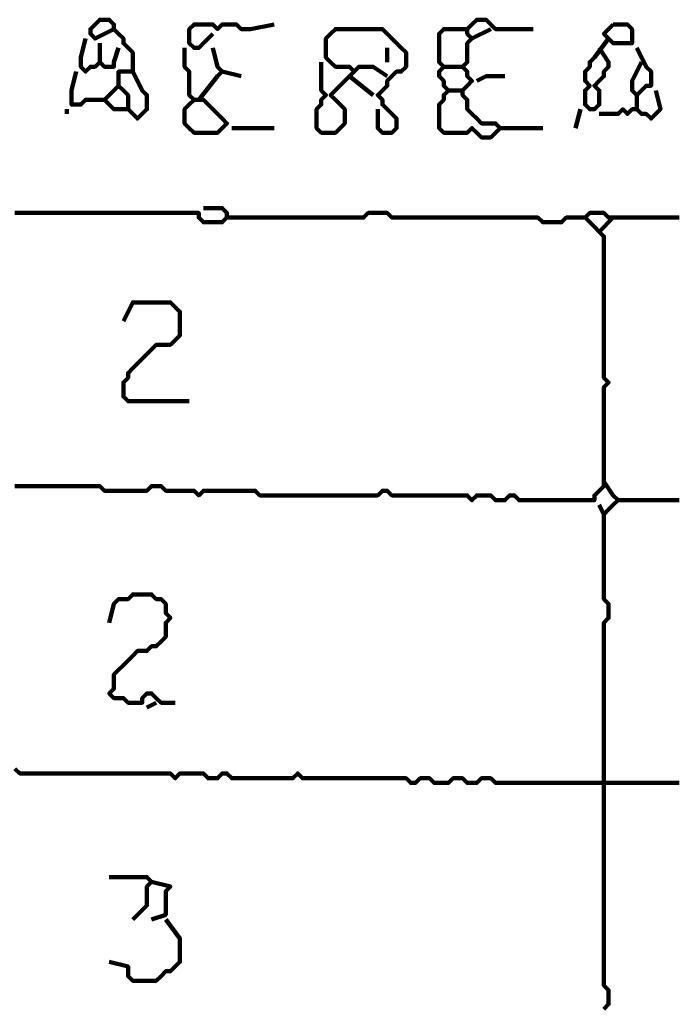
# Model space of a CAD drawing. Header units: metres. Extents: x 1959 to 4131, y 3282 to 4313.
# Tile 52 of 256: x 2126.34 to 2127.63, y 4299.69 to 4301.61. Entities that reach past the tile are written whole.
import ezdxf

# ---------------------------------------------------------------- set-up
doc = ezdxf.new("R2010")
doc.units = ezdxf.units.M
doc.layers.add('P', color=250, linetype='Continuous', lineweight=100)

msp = doc.modelspace()

# ---------------------------------------------------------------- linework, layer by layer
at = {"layer": 'P', "color": 0, "linetype": 'Continuous'}
for points in [[(2126.5215, 4301.5962), (2126.4845, 4301.5778), (2126.4753, 4301.587), (2126.4753, 4301.5962), (2126.4845, 4301.6054), (2126.4938, 4301.6147), (2126.503, 4301.6147), (2126.5122, 4301.6147), (2126.5215, 4301.6054), (2126.5215, 4301.5962), (2126.5307, 4301.587), (2126.5399, 4301.5778), (2126.5399, 4301.5685), (2126.5492, 4301.5593), (2126.5584, 4301.5501), (2126.5584, 4301.5408), (2126.5584, 4301.5316), (2126.5584, 4301.5224), (2126.5584, 4301.5131), (2126.5492, 4301.5131), (2126.5399, 4301.5131), (2126.5307, 4301.5131), (2126.5307, 4301.5039), (2126.5307, 4301.4947), (2126.5307, 4301.4854), (2126.5399, 4301.4762), (2126.5492, 4301.467), (2126.5492, 4301.4578), (2126.5492, 4301.4485), (2126.5492, 4301.4393), (2126.5399, 4301.4393), (2126.5307, 4301.4393), (2126.5215, 4301.4393), (2126.5122, 4301.4485), (2126.503, 4301.4578), (2126.5122, 4301.467), (2126.5307, 4301.4854)], [(2127.2138, 4301.5962), (2127.1768, 4301.5962), (2127.1676, 4301.5962), (2127.1584, 4301.587), (2127.1584, 4301.5778), (2127.1584, 4301.5685), (2127.1584, 4301.5593), (2127.1584, 4301.5501), (2127.1584, 4301.5408), (2127.1584, 4301.5316), (2127.1676, 4301.5224), (2127.1584, 4301.5131), (2127.1584, 4301.5039), (2127.1676, 4301.4947), (2127.1676, 4301.4854), (2127.1768, 4301.4762), (2127.1676, 4301.467), (2127.1676, 4301.4578), (2127.1584, 4301.4485), (2127.1584, 4301.4393), (2127.1584, 4301.4301), (2127.1584, 4301.4208), (2127.1584, 4301.4116), (2127.1584, 4301.4024), (2127.1676, 4301.3931), (2127.1768, 4301.3931), (2127.1861, 4301.3931), (2127.1953, 4301.3931), (2127.2045, 4301.3931), (2127.2138, 4301.3931), (2127.223, 4301.4024), (2127.2322, 4301.3931), (2127.2415, 4301.3839), (2127.2507, 4301.3839), (2127.2599, 4301.3839), (2127.2692, 4301.3931), (2127.2784, 4301.4024), (2127.2692, 4301.4116), (2127.2599, 4301.4116), (2127.2507, 4301.4116), (2127.2415, 4301.4116), (2127.2322, 4301.4208), (2127.223, 4301.4301), (2127.2138, 4301.4393), (2127.2138, 4301.4485), (2127.2138, 4301.4578), (2127.2045, 4301.467), (2127.2045, 4301.4762), (2127.2138, 4301.4854), (2127.223, 4301.4947), (2127.2138, 4301.5039), (2127.2138, 4301.5131), (2127.2045, 4301.5224), (2127.2138, 4301.5316), (2127.2138, 4301.5408), (2127.2138, 4301.5501), (2127.2138, 4301.5593), (2127.2138, 4301.5685), (2127.223, 4301.5778), (2127.2138, 4301.587), (2127.2138, 4301.5962), (2127.223, 4301.6054), (2127.2322, 4301.6147), (2127.2415, 4301.6147), (2127.2507, 4301.6147), (2127.2599, 4301.6054), (2127.2692, 4301.5962), (2127.2784, 4301.5962), (2127.2876, 4301.5962), (2127.2968, 4301.5962), (2127.3061, 4301.5962), (2127.3153, 4301.5962), (2127.343, 4301.5962)], [(2126.7153, 4301.587), (2126.6876, 4301.5593), (2126.6784, 4301.5593), (2126.6692, 4301.5685), (2126.6692, 4301.5778), (2126.6692, 4301.587), (2126.6692, 4301.5962), (2126.6784, 4301.6054), (2126.6876, 4301.6054), (2126.6968, 4301.6054), (2126.7061, 4301.6054), (2126.7153, 4301.6054), (2126.7245, 4301.5962), (2126.7338, 4301.6054), (2126.743, 4301.6054), (2126.7522, 4301.6054), (2126.7615, 4301.6054), (2126.7707, 4301.5962), (2126.7799, 4301.5962), (2126.7892, 4301.5962), (2126.8353, 4301.6054)], [(2127.0568, 4301.5039), (2127.0292, 4301.5224), (2127.0199, 4301.5224), (2127.0107, 4301.5224), (2127.0015, 4301.5224), (2126.9922, 4301.5131), (2126.983, 4301.5224), (2126.9738, 4301.5224), (2126.9645, 4301.5224), (2126.9553, 4301.5224), (2126.9461, 4301.5316), (2126.9368, 4301.5408), (2126.9368, 4301.5501), (2126.9368, 4301.5593), (2126.9368, 4301.5685), (2126.9368, 4301.5778), (2126.9461, 4301.587), (2126.9553, 4301.5962), (2126.9645, 4301.5962), (2126.9738, 4301.5962), (2126.983, 4301.5962), (2126.9922, 4301.5962), (2127.0015, 4301.5962), (2127.0107, 4301.5962), (2127.0199, 4301.5962), (2127.0292, 4301.5962), (2127.0384, 4301.5962), (2127.0476, 4301.5962), (2127.0568, 4301.587), (2127.0661, 4301.5778), (2127.0753, 4301.5685), (2127.0845, 4301.5593), (2127.0938, 4301.5501), (2127.0938, 4301.5408), (2127.0938, 4301.5316), (2127.0938, 4301.5224), (2127.0845, 4301.5131), (2127.0753, 4301.5131), (2127.0661, 4301.5039), (2127.0568, 4301.4947), (2127.0568, 4301.4854), (2127.0476, 4301.4762), (2127.0384, 4301.467), (2127.0476, 4301.4578), (2127.0476, 4301.4485), (2127.0568, 4301.4393), (2127.0661, 4301.4301), (2127.0753, 4301.4208), (2127.0753, 4301.4116), (2127.0753, 4301.4024), (2127.0661, 4301.3931), (2127.0568, 4301.3931), (2127.0476, 4301.3931), (2127.0384, 4301.4024), (2127.0384, 4301.4116), (2127.0384, 4301.4208), (2127.0384, 4301.4393)], [(2127.2599, 4301.5962), (2127.223, 4301.5778)], [(2127.4999, 4301.6054), (2127.5092, 4301.6054), (2127.5184, 4301.6054), (2127.5276, 4301.6054), (2127.5368, 4301.5962), (2127.5368, 4301.587), (2127.5368, 4301.5778), (2127.5368, 4301.5685), (2127.5276, 4301.5685), (2127.5184, 4301.5685), (2127.5092, 4301.5685), (2127.4999, 4301.5685), (2127.4907, 4301.5778), (2127.4815, 4301.587), (2127.4999, 4301.6054)], [(2126.4661, 4301.5778), (2126.4568, 4301.5408), (2126.4568, 4301.5316), (2126.4568, 4301.5224), (2126.4661, 4301.5131), (2126.4753, 4301.5224), (2126.4845, 4301.5224), (2126.4938, 4301.5316), (2126.503, 4301.5224), (2126.5122, 4301.5224), (2126.5215, 4301.5224), (2126.5215, 4301.5316), (2126.5307, 4301.5593)], [(2126.4938, 4301.5685), (2126.4938, 4301.5316)], [(2127.4907, 4301.5778), (2127.463, 4301.5408), (2127.4538, 4301.5316), (2127.4538, 4301.5224), (2127.4445, 4301.5131), (2127.4445, 4301.5039), (2127.4445, 4301.4947), (2127.4538, 4301.4854), (2127.4445, 4301.4762), (2127.4445, 4301.467), (2127.4445, 4301.4578), (2127.4445, 4301.4485), (2127.4538, 4301.4393), (2127.463, 4301.4393), (2127.4722, 4301.4485), (2127.4722, 4301.4578), (2127.4722, 4301.467), (2127.4722, 4301.4762), (2127.463, 4301.4854), (2127.4722, 4301.4947), (2127.4815, 4301.5039), (2127.4815, 4301.5131), (2127.4907, 4301.5224), (2127.4907, 4301.5316), (2127.4722, 4301.5593)], [(2126.6599, 4301.5593), (2126.6599, 4301.5224), (2126.6692, 4301.5131), (2126.6692, 4301.5039), (2126.6692, 4301.4947), (2126.6692, 4301.4854), (2126.6692, 4301.4762), (2126.6692, 4301.467), (2126.6784, 4301.4578), (2126.6692, 4301.4485), (2126.6599, 4301.4393), (2126.6599, 4301.4301), (2126.6599, 4301.4208), (2126.6599, 4301.4116), (2126.6692, 4301.4024), (2126.6784, 4301.3931), (2126.6876, 4301.3931), (2126.6968, 4301.3931), (2126.7061, 4301.3931), (2126.7153, 4301.3931), (2126.7245, 4301.3931), (2126.7338, 4301.4024), (2126.743, 4301.4116), (2126.7338, 4301.4208), (2126.7245, 4301.4301), (2126.7153, 4301.4393), (2126.7061, 4301.4485), (2126.6968, 4301.4578), (2126.6784, 4301.4578)], [(2126.7153, 4301.5593), (2126.7245, 4301.5224), (2126.7338, 4301.5131), (2126.7245, 4301.5039), (2126.6876, 4301.4578)], [(2127.0568, 4301.5593), (2127.0568, 4301.5316)], [(2127.5461, 4301.5593), (2127.5645, 4301.5224), (2127.5738, 4301.5131), (2127.5738, 4301.5039), (2127.5738, 4301.4947), (2127.5738, 4301.4854), (2127.5645, 4301.4854), (2127.5553, 4301.4762), (2127.5461, 4301.467), (2127.5368, 4301.4762), (2127.5368, 4301.4854), (2127.5368, 4301.4947), (2127.5553, 4301.5316)], [(2126.9276, 4301.5316), (2126.9276, 4301.4947), (2126.9276, 4301.4854), (2126.9276, 4301.4762), (2126.9368, 4301.467), (2126.9276, 4301.4578), (2126.9276, 4301.4485), (2126.9184, 4301.4393), (2126.9184, 4301.4301), (2126.9184, 4301.4208), (2126.9184, 4301.4116), (2126.9184, 4301.4024), (2126.9276, 4301.3931), (2126.9368, 4301.3931), (2126.9461, 4301.3931), (2126.9553, 4301.3931), (2126.9645, 4301.4024), (2126.9738, 4301.4116), (2126.9738, 4301.4208), (2126.9738, 4301.4301), (2126.9738, 4301.4393), (2126.9645, 4301.4485), (2126.9553, 4301.4578), (2126.9461, 4301.467), (2126.9922, 4301.5131)], [(2126.4476, 4301.5131), (2126.4384, 4301.4762), (2126.4384, 4301.467), (2126.4384, 4301.4578), (2126.4384, 4301.4485), (2126.4476, 4301.4485), (2126.4568, 4301.4485), (2126.4661, 4301.4578), (2126.503, 4301.4578)], [(2126.5584, 4301.5131), (2126.5768, 4301.4762), (2126.5861, 4301.467), (2126.5861, 4301.4578), (2126.5861, 4301.4485), (2126.5861, 4301.4393), (2126.5768, 4301.4301), (2126.5676, 4301.4208), (2126.5492, 4301.4393)], [(2126.7338, 4301.5131), (2126.7707, 4301.5039)], [(2127.1676, 4301.5224), (2127.2045, 4301.5224)], [(2126.983, 4301.5039), (2127.0292, 4301.467)], [(2127.2322, 4301.4947), (2127.2507, 4301.5039), (2127.2599, 4301.5039), (2127.2692, 4301.5039), (2127.2876, 4301.5039)], [(2127.1768, 4301.4762), (2127.2045, 4301.4762)], [(2127.583, 4301.4762), (2127.5922, 4301.4393), (2127.583, 4301.4301), (2127.5738, 4301.4208), (2127.5645, 4301.4301), (2127.5553, 4301.4301), (2127.5461, 4301.4393), (2127.5368, 4301.4393), (2127.5276, 4301.4301), (2127.5184, 4301.4393), (2127.5092, 4301.4301), (2127.4999, 4301.4301), (2127.4722, 4301.4301)], [(2127.5461, 4301.467), (2127.5461, 4301.4393)], [(2126.4292, 4301.4393), (2126.4292, 4301.4301)], [(2127.4353, 4301.4393), (2127.4261, 4301.4024)], [(2126.7522, 4301.4024), (2126.7799, 4301.4024), (2126.7892, 4301.4024), (2126.7984, 4301.4024), (2126.8076, 4301.4024), (2126.8168, 4301.4024), (2126.8353, 4301.4024)], [(2127.2784, 4301.4024), (2127.3061, 4301.4024), (2127.3153, 4301.4024), (2127.3245, 4301.4024), (2127.3338, 4301.4024), (2127.343, 4301.4024), (2127.3615, 4301.4024)], [(2126.3276, 4301.2362), (2126.3368, 4301.2362), (2126.3461, 4301.2362), (2126.3553, 4301.2362), (2126.3645, 4301.2362), (2126.3738, 4301.2362), (2126.383, 4301.2362), (2126.3922, 4301.2362), (2126.4015, 4301.2362), (2126.4107, 4301.2362), (2126.4199, 4301.2362), (2126.4292, 4301.2362), (2126.4384, 4301.2362), (2126.4476, 4301.2362), (2126.4568, 4301.2362), (2126.4661, 4301.2362), (2126.4753, 4301.2362), (2126.4845, 4301.2362), (2126.4938, 4301.2362), (2126.503, 4301.2362), (2126.5122, 4301.2362), (2126.5215, 4301.2362), (2126.5307, 4301.2362), (2126.5399, 4301.2362), (2126.5492, 4301.2362), (2126.5584, 4301.2362), (2126.5676, 4301.2362), (2126.5768, 4301.2362), (2126.5861, 4301.2362), (2126.5953, 4301.2362), (2126.6045, 4301.2362), (2126.6138, 4301.2362), (2126.623, 4301.2362), (2126.6322, 4301.2362), (2126.6415, 4301.2362), (2126.6507, 4301.2362), (2126.6599, 4301.2362), (2126.6692, 4301.2362), (2126.6784, 4301.2362), (2126.6876, 4301.2362), (2126.6876, 4301.227), (2126.6968, 4301.2178), (2126.7061, 4301.2178), (2126.7153, 4301.2178), (2126.7245, 4301.2178), (2126.7338, 4301.2178), (2126.743, 4301.227), (2126.743, 4301.2362), (2126.7338, 4301.2454), (2126.7245, 4301.2454), (2126.6968, 4301.2454)], [(2126.3276, 4300.7008), (2126.3368, 4300.7008), (2126.3461, 4300.7008), (2126.3553, 4300.7008), (2126.3645, 4300.7008), (2126.3738, 4300.7008), (2126.383, 4300.7008), (2126.3922, 4300.7008), (2126.4015, 4300.7008), (2126.4107, 4300.7008), (2126.4199, 4300.7008), (2126.4292, 4300.7008), (2126.4384, 4300.7008), (2126.4476, 4300.7008), (2126.4568, 4300.7008), (2126.4661, 4300.7008), (2126.4753, 4300.7008), (2126.4845, 4300.7008), (2126.4938, 4300.7008), (2126.503, 4300.6916), (2126.5122, 4300.6916), (2126.5215, 4300.6916), (2126.5307, 4300.6916), (2126.5399, 4300.6916), (2126.5492, 4300.6916), (2126.5584, 4300.6916), (2126.5676, 4300.6916), (2126.5768, 4300.6916), (2126.5861, 4300.6916), (2126.5953, 4300.7008), (2126.6045, 4300.7008), (2126.6138, 4300.7008), (2126.623, 4300.6916), (2126.6322, 4300.6916), (2126.6415, 4300.6916), (2126.6507, 4300.6916), (2126.6599, 4300.6916), (2126.6692, 4300.6916), (2126.6784, 4300.6916), (2126.6876, 4300.6824), (2126.6968, 4300.6916), (2126.7061, 4300.6916), (2126.7153, 4300.6916), (2126.7245, 4300.6916), (2126.7338, 4300.6916), (2126.743, 4300.6916), (2126.7522, 4300.6916), (2126.7615, 4300.6916), (2126.7707, 4300.6916), (2126.7799, 4300.6916), (2126.7892, 4300.6916), (2126.7984, 4300.6916), (2126.8076, 4300.6824), (2126.8168, 4300.6824), (2126.8261, 4300.6824), (2126.8353, 4300.6824), (2126.8445, 4300.6824), (2126.8538, 4300.6824), (2126.863, 4300.6824), (2126.8722, 4300.6824), (2126.8815, 4300.6824), (2126.8907, 4300.6824), (2126.8999, 4300.6824), (2126.9092, 4300.6824), (2126.9184, 4300.6824), (2126.9276, 4300.6824), (2126.9368, 4300.6824), (2126.9461, 4300.6824), (2126.9553, 4300.6824), (2126.9645, 4300.6824), (2126.9738, 4300.6824), (2126.983, 4300.6824), (2126.9922, 4300.6824), (2127.0015, 4300.6824), (2127.0107, 4300.6824), (2127.0199, 4300.6824), (2127.0292, 4300.6824), (2127.0384, 4300.6824), (2127.0476, 4300.6916), (2127.0568, 4300.6916), (2127.0661, 4300.6824), (2127.0753, 4300.6824), (2127.0845, 4300.6824), (2127.0938, 4300.6824), (2127.103, 4300.6824), (2127.1122, 4300.6824), (2127.1215, 4300.6824), (2127.1307, 4300.6824), (2127.1399, 4300.6824), (2127.1492, 4300.6824), (2127.1584, 4300.6824), (2127.1676, 4300.6824), (2127.1768, 4300.6824), (2127.1861, 4300.6824), (2127.1953, 4300.6824), (2127.2045, 4300.6824), (2127.2138, 4300.6824), (2127.223, 4300.6731), (2127.2322, 4300.6824), (2127.2415, 4300.6824), (2127.2507, 4300.6824), (2127.2599, 4300.6824), (2127.2692, 4300.6731), (2127.2784, 4300.6731), (2127.2876, 4300.6731), (2127.2968, 4300.6824), (2127.3061, 4300.6824), (2127.3153, 4300.6731), (2127.3245, 4300.6731), (2127.3338, 4300.6731), (2127.343, 4300.6731), (2127.3522, 4300.6731), (2127.3615, 4300.6731), (2127.3707, 4300.6731), (2127.3799, 4300.6731), (2127.3892, 4300.6731), (2127.3984, 4300.6731), (2127.4076, 4300.6731), (2127.4168, 4300.6731), (2127.4261, 4300.6731), (2127.4353, 4300.6731), (2127.4445, 4300.6731), (2127.4538, 4300.6731), (2127.463, 4300.6731), (2127.463, 4300.6824), (2127.4722, 4300.6916), (2127.4815, 4300.7008), (2127.4815, 4300.7101), (2127.4815, 4300.7193), (2127.4815, 4300.7285), (2127.4815, 4300.7378), (2127.4815, 4300.747), (2127.4815, 4300.7562), (2127.4815, 4300.7654), (2127.4815, 4300.7747), (2127.4815, 4300.7839), (2127.4815, 4300.7931), (2127.4815, 4300.8024), (2127.4815, 4300.8116), (2127.4815, 4300.8208), (2127.4815, 4300.8301), (2127.4815, 4300.8393), (2127.4815, 4300.8485), (2127.4815, 4300.8578), (2127.4815, 4300.867), (2127.4815, 4300.8762), (2127.4815, 4300.8854), (2127.4815, 4300.8947), (2127.4907, 4300.9039), (2127.4815, 4300.9131), (2127.4815, 4300.9224), (2127.4815, 4300.9316), (2127.4815, 4300.9408), (2127.4815, 4300.9501), (2127.4815, 4300.9593), (2127.4815, 4300.9685), (2127.4815, 4300.9778), (2127.4815, 4300.987), (2127.4815, 4300.9962), (2127.4815, 4301.0054), (2127.4815, 4301.0147), (2127.4815, 4301.0239), (2127.4815, 4301.0331), (2127.4815, 4301.0424), (2127.4815, 4301.0516), (2127.4815, 4301.0608), (2127.4815, 4301.0701), (2127.4815, 4301.0793), (2127.4815, 4301.0885), (2127.4815, 4301.0978), (2127.4815, 4301.107), (2127.4815, 4301.1162), (2127.4815, 4301.1254), (2127.4815, 4301.1347), (2127.4815, 4301.1439), (2127.4815, 4301.1531), (2127.4815, 4301.1624), (2127.4815, 4301.1716), (2127.4815, 4301.1808), (2127.4815, 4301.1901), (2127.4722, 4301.1993), (2127.463, 4301.2085), (2127.4538, 4301.2178), (2127.4445, 4301.227), (2127.4538, 4301.2362), (2127.463, 4301.2362), (2127.4722, 4301.2362), (2127.4815, 4301.2362), (2127.4907, 4301.227), (2127.4999, 4301.227), (2127.5092, 4301.227), (2127.5184, 4301.227), (2127.5276, 4301.227), (2127.5368, 4301.227), (2127.5461, 4301.227), (2127.5553, 4301.227), (2127.5645, 4301.227), (2127.5738, 4301.227), (2127.583, 4301.227), (2127.5922, 4301.227), (2127.6015, 4301.227), (2127.6107, 4301.227), (2127.6199, 4301.227), (2127.6292, 4301.227)], [(2126.743, 4301.227), (2126.7799, 4301.227), (2126.7892, 4301.227), (2126.7984, 4301.227), (2126.8076, 4301.227), (2126.8168, 4301.227), (2126.8261, 4301.227), (2126.8353, 4301.227), (2126.8445, 4301.227), (2126.8538, 4301.227), (2126.863, 4301.227), (2126.8722, 4301.227), (2126.8815, 4301.227), (2126.8907, 4301.227), (2126.8999, 4301.227), (2126.9092, 4301.227), (2126.9184, 4301.227), (2126.9276, 4301.227), (2126.9368, 4301.227), (2126.9461, 4301.227), (2126.9553, 4301.227), (2126.9645, 4301.227), (2126.9738, 4301.227), (2126.983, 4301.227), (2126.9922, 4301.227), (2127.0015, 4301.227), (2127.0107, 4301.227), (2127.0199, 4301.2362), (2127.0292, 4301.2362), (2127.0384, 4301.2362), (2127.0476, 4301.2362), (2127.0568, 4301.2362), (2127.0661, 4301.227), (2127.0753, 4301.227), (2127.0845, 4301.227), (2127.0938, 4301.227), (2127.103, 4301.227), (2127.1122, 4301.227), (2127.1215, 4301.227), (2127.1307, 4301.227), (2127.1399, 4301.227), (2127.1492, 4301.227), (2127.1584, 4301.227), (2127.1676, 4301.227), (2127.1768, 4301.227), (2127.1861, 4301.227), (2127.1953, 4301.227), (2127.2045, 4301.227), (2127.2138, 4301.227), (2127.223, 4301.227), (2127.2322, 4301.227), (2127.2415, 4301.227), (2127.2507, 4301.227), (2127.2599, 4301.227), (2127.2692, 4301.227), (2127.2784, 4301.227), (2127.2876, 4301.227), (2127.2968, 4301.227), (2127.3061, 4301.227), (2127.3153, 4301.227), (2127.3245, 4301.227), (2127.3338, 4301.227), (2127.343, 4301.227), (2127.3522, 4301.227), (2127.3615, 4301.2178), (2127.3707, 4301.2178), (2127.3799, 4301.2178), (2127.3892, 4301.2178), (2127.3984, 4301.2178), (2127.4076, 4301.227), (2127.4168, 4301.227), (2127.4261, 4301.227), (2127.4445, 4301.227)], [(2127.4999, 4301.227), (2127.4722, 4301.1993)], [(2126.5399, 4301.0239), (2126.5584, 4301.0608), (2126.5676, 4301.0608), (2126.5768, 4301.0608), (2126.5861, 4301.0608), (2126.5953, 4301.0608), (2126.6045, 4301.0608), (2126.6138, 4301.0608), (2126.623, 4301.0608), (2126.6322, 4301.0608), (2126.6415, 4301.0516), (2126.6507, 4301.0424), (2126.6507, 4301.0331), (2126.6507, 4301.0239), (2126.6507, 4301.0147), (2126.6507, 4301.0054), (2126.6507, 4300.9962), (2126.6415, 4300.987), (2126.6322, 4300.9778), (2126.623, 4300.9778), (2126.6138, 4300.9778), (2126.6045, 4300.9778), (2126.5953, 4300.9685), (2126.5861, 4300.9593), (2126.5768, 4300.9501), (2126.5676, 4300.9408), (2126.5584, 4300.9316), (2126.5492, 4300.9224), (2126.5492, 4300.9131), (2126.5399, 4300.9039), (2126.5399, 4300.8947), (2126.5399, 4300.8854), (2126.5399, 4300.8762), (2126.5492, 4300.867), (2126.5584, 4300.867), (2126.5676, 4300.867), (2126.5768, 4300.867), (2126.5861, 4300.867), (2126.5953, 4300.867), (2126.6045, 4300.867), (2126.6138, 4300.867), (2126.623, 4300.867), (2126.6322, 4300.867), (2126.6415, 4300.867), (2126.6692, 4300.867)], [(2127.4815, 4300.7101), (2127.4999, 4300.6824), (2127.5092, 4300.6731), (2127.4999, 4300.6639), (2127.4907, 4300.6547), (2127.4815, 4300.6454), (2127.4722, 4300.6639)], [(2127.5092, 4300.6731), (2127.5461, 4300.6731), (2127.5553, 4300.6731), (2127.5645, 4300.6731), (2127.5738, 4300.6731), (2127.583, 4300.6731), (2127.5922, 4300.6731), (2127.6015, 4300.6731), (2127.6107, 4300.6731), (2127.6199, 4300.6731), (2127.6292, 4300.6731)], [(2127.4815, 4300.6454), (2127.4815, 4300.6085), (2127.4815, 4300.5993), (2127.4815, 4300.5901), (2127.4815, 4300.5808), (2127.4815, 4300.5716), (2127.4815, 4300.5624), (2127.4815, 4300.5531), (2127.4815, 4300.5439), (2127.4815, 4300.5347), (2127.4815, 4300.5254), (2127.4815, 4300.5162), (2127.4815, 4300.507), (2127.4815, 4300.4978), (2127.4815, 4300.4885), (2127.4815, 4300.4793), (2127.4907, 4300.4701), (2127.4907, 4300.4608), (2127.4907, 4300.4516), (2127.4907, 4300.4424), (2127.4815, 4300.4331), (2127.4815, 4300.4239), (2127.4815, 4300.4147), (2127.4815, 4300.4054), (2127.4815, 4300.3962), (2127.4815, 4300.387), (2127.4815, 4300.3778), (2127.4815, 4300.3685), (2127.4815, 4300.3593), (2127.4815, 4300.3501), (2127.4815, 4300.3408), (2127.4815, 4300.3316), (2127.4815, 4300.3224), (2127.4815, 4300.3131), (2127.4815, 4300.3039), (2127.4815, 4300.2947), (2127.4815, 4300.2854), (2127.4815, 4300.2762), (2127.4815, 4300.267), (2127.4815, 4300.2578), (2127.4815, 4300.2485), (2127.4815, 4300.2393), (2127.4815, 4300.2301), (2127.4815, 4300.2208), (2127.4815, 4300.2116), (2127.4815, 4300.2024), (2127.4815, 4300.1931), (2127.4815, 4300.1839), (2127.4815, 4300.1747), (2127.4815, 4300.1654), (2127.4815, 4300.1562), (2127.4815, 4300.147), (2127.4815, 4300.1378), (2127.4815, 4300.1285), (2127.4815, 4300.1193), (2127.4815, 4300.1101), (2127.4815, 4300.1008), (2127.4815, 4300.0916), (2127.4815, 4300.0824), (2127.4815, 4300.0731), (2127.4815, 4300.0639), (2127.4815, 4300.0547), (2127.4815, 4300.0454), (2127.4815, 4300.0362), (2127.4815, 4300.027), (2127.4815, 4300.0178), (2127.4815, 4300.0085), (2127.4815, 4299.9993), (2127.4815, 4299.9901), (2127.4815, 4299.9808), (2127.4815, 4299.9716), (2127.4815, 4299.9624), (2127.4815, 4299.9531), (2127.4815, 4299.9439), (2127.4815, 4299.9347), (2127.4815, 4299.9254), (2127.4815, 4299.9162), (2127.4815, 4299.907), (2127.4815, 4299.8978), (2127.4815, 4299.8885), (2127.4815, 4299.8793), (2127.4815, 4299.8701), (2127.4815, 4299.8608), (2127.4815, 4299.8516), (2127.4815, 4299.8424), (2127.4815, 4299.8331), (2127.4815, 4299.8239), (2127.4815, 4299.8147), (2127.4815, 4299.8054), (2127.4815, 4299.7962), (2127.4815, 4299.787), (2127.4815, 4299.7778), (2127.4815, 4299.7685), (2127.4815, 4299.7593), (2127.4815, 4299.7501), (2127.4815, 4299.7408), (2127.4815, 4299.7316), (2127.4815, 4299.7224), (2127.4907, 4299.7131), (2127.4907, 4299.7039), (2127.4907, 4299.6947), (2127.4907, 4299.6854), (2127.4815, 4299.6762)], [(2126.5122, 4300.4331), (2126.5215, 4300.4701), (2126.5307, 4300.4793), (2126.5399, 4300.4793), (2126.5492, 4300.4793), (2126.5584, 4300.4885), (2126.5676, 4300.4885), (2126.5768, 4300.4885), (2126.5861, 4300.4885), (2126.5953, 4300.4885), (2126.6045, 4300.4793), (2126.6138, 4300.4793), (2126.623, 4300.4701), (2126.623, 4300.4608), (2126.623, 4300.4516), (2126.6322, 4300.4424), (2126.623, 4300.4331), (2126.623, 4300.4239), (2126.623, 4300.4147), (2126.623, 4300.4054), (2126.6138, 4300.3962), (2126.6045, 4300.387), (2126.5953, 4300.387), (2126.5861, 4300.3778), (2126.5768, 4300.3778), (2126.5676, 4300.3778), (2126.5584, 4300.3685), (2126.5492, 4300.3593), (2126.5399, 4300.3501), (2126.5307, 4300.3408), (2126.5215, 4300.3316), (2126.5215, 4300.3224), (2126.5215, 4300.3131), (2126.5215, 4300.3039), (2126.5122, 4300.2947), (2126.5215, 4300.2854), (2126.5307, 4300.2854), (2126.5399, 4300.2854), (2126.5492, 4300.2762), (2126.5584, 4300.2762), (2126.5676, 4300.2762), (2126.5768, 4300.2762), (2126.5768, 4300.2854), (2126.5861, 4300.2947), (2126.5953, 4300.2947), (2126.6045, 4300.2854), (2126.6138, 4300.2762), (2126.623, 4300.2762), (2126.6415, 4300.2762)], [(2126.5861, 4300.267), (2126.6045, 4300.2762)], [(2126.3276, 4300.147), (2126.3368, 4300.1378), (2126.3461, 4300.1378), (2126.3553, 4300.1378), (2126.3645, 4300.1378), (2126.3738, 4300.1378), (2126.383, 4300.1378), (2126.3922, 4300.1378), (2126.4015, 4300.1378), (2126.4107, 4300.1378), (2126.4199, 4300.1378), (2126.4292, 4300.1378), (2126.4384, 4300.1378), (2126.4476, 4300.1378), (2126.4568, 4300.1378), (2126.4661, 4300.1378), (2126.4753, 4300.1378), (2126.4845, 4300.1378), (2126.4938, 4300.1378), (2126.503, 4300.1378), (2126.5122, 4300.1378), (2126.5215, 4300.1378), (2126.5307, 4300.1378), (2126.5399, 4300.1378), (2126.5492, 4300.1378), (2126.5584, 4300.1378), (2126.5676, 4300.1378), (2126.5768, 4300.1378), (2126.5861, 4300.1378), (2126.5953, 4300.1378), (2126.6045, 4300.1378), (2126.6138, 4300.1378), (2126.623, 4300.1378), (2126.6322, 4300.1378), (2126.6415, 4300.1285), (2126.6507, 4300.1378), (2126.6599, 4300.1378), (2126.6692, 4300.1378), (2126.6784, 4300.1378), (2126.6876, 4300.1378), (2126.6968, 4300.1378), (2126.7061, 4300.1285), (2126.7153, 4300.1285), (2126.7245, 4300.1285), (2126.7338, 4300.1378), (2126.743, 4300.1378), (2126.7522, 4300.1285), (2126.7615, 4300.1285), (2126.7707, 4300.1285), (2126.7799, 4300.1285), (2126.7892, 4300.1285), (2126.7984, 4300.1285), (2126.8076, 4300.1285), (2126.8168, 4300.1285), (2126.8261, 4300.1285), (2126.8353, 4300.1285), (2126.8445, 4300.1285), (2126.8538, 4300.1285), (2126.863, 4300.1285), (2126.8722, 4300.1285), (2126.8815, 4300.1378), (2126.8907, 4300.1285), (2126.8999, 4300.1285), (2126.9092, 4300.1285), (2126.9184, 4300.1285), (2126.9276, 4300.1285), (2126.9368, 4300.1285), (2126.9461, 4300.1285), (2126.9553, 4300.1285), (2126.9645, 4300.1285), (2126.9738, 4300.1285), (2126.983, 4300.1285), (2126.9922, 4300.1285), (2127.0015, 4300.1285), (2127.0107, 4300.1285), (2127.0199, 4300.1285), (2127.0292, 4300.1285), (2127.0384, 4300.1285), (2127.0476, 4300.1285), (2127.0568, 4300.1285), (2127.0661, 4300.1285), (2127.0753, 4300.1285), (2127.0845, 4300.1285), (2127.0938, 4300.1285), (2127.103, 4300.1193), (2127.1122, 4300.1193), (2127.1215, 4300.1285), (2127.1307, 4300.1285), (2127.1399, 4300.1285), (2127.1492, 4300.1193), (2127.1584, 4300.1193), (2127.1676, 4300.1193), (2127.1768, 4300.1193), (2127.1861, 4300.1285), (2127.1953, 4300.1285), (2127.2045, 4300.1285), (2127.2138, 4300.1193), (2127.223, 4300.1193), (2127.2322, 4300.1193), (2127.2415, 4300.1285), (2127.2507, 4300.1285), (2127.2599, 4300.1285), (2127.2692, 4300.1193), (2127.2784, 4300.1193), (2127.2876, 4300.1193), (2127.2968, 4300.1193), (2127.3061, 4300.1193), (2127.3153, 4300.1193), (2127.3245, 4300.1193), (2127.3338, 4300.1193), (2127.343, 4300.1193), (2127.3522, 4300.1193), (2127.3615, 4300.1193), (2127.3707, 4300.1193), (2127.3799, 4300.1193), (2127.3892, 4300.1193), (2127.3984, 4300.1193), (2127.4076, 4300.1193), (2127.4168, 4300.1193), (2127.4261, 4300.1193), (2127.4353, 4300.1193), (2127.4445, 4300.1193), (2127.4538, 4300.1193), (2127.463, 4300.1193), (2127.4722, 4300.1193), (2127.4815, 4300.1193), (2127.4907, 4300.1193), (2127.4999, 4300.1193), (2127.5092, 4300.1193), (2127.5184, 4300.1193), (2127.5276, 4300.1193), (2127.5368, 4300.1193), (2127.5461, 4300.1193), (2127.5553, 4300.1193), (2127.5645, 4300.1193), (2127.5738, 4300.1193), (2127.583, 4300.1193), (2127.5922, 4300.1193), (2127.6015, 4300.1193), (2127.6107, 4300.1193), (2127.6199, 4300.1193), (2127.6292, 4300.1193)], [(2126.5122, 4299.9347), (2126.5492, 4299.9347), (2126.5584, 4299.9347), (2126.5676, 4299.9347), (2126.5768, 4299.9347), (2126.5861, 4299.9347), (2126.5953, 4299.9254), (2126.5861, 4299.9162), (2126.5861, 4299.907), (2126.5861, 4299.8978), (2126.5861, 4299.8885), (2126.5861, 4299.8793), (2126.5584, 4299.8516)], [(2126.5953, 4299.9254), (2126.6322, 4299.9162), (2126.623, 4299.907), (2126.623, 4299.8978), (2126.623, 4299.8885), (2126.623, 4299.8793), (2126.623, 4299.8701), (2126.623, 4299.8608), (2126.5953, 4299.8516)], [(2126.623, 4299.8516), (2126.6507, 4299.8147), (2126.6507, 4299.8054), (2126.6507, 4299.7962), (2126.6507, 4299.787), (2126.6507, 4299.7778), (2126.6507, 4299.7685), (2126.6415, 4299.7593), (2126.6322, 4299.7501), (2126.623, 4299.7501), (2126.6138, 4299.7408), (2126.6045, 4299.7316), (2126.5953, 4299.7316), (2126.5861, 4299.7316), (2126.5768, 4299.7316), (2126.5676, 4299.7316), (2126.5584, 4299.7316), (2126.5492, 4299.7408), (2126.5492, 4299.7501), (2126.5492, 4299.7593), (2126.5122, 4299.7685)]]:
    msp.add_lwpolyline(points, dxfattribs=at)

doc.saveas('drawing.dxf')
